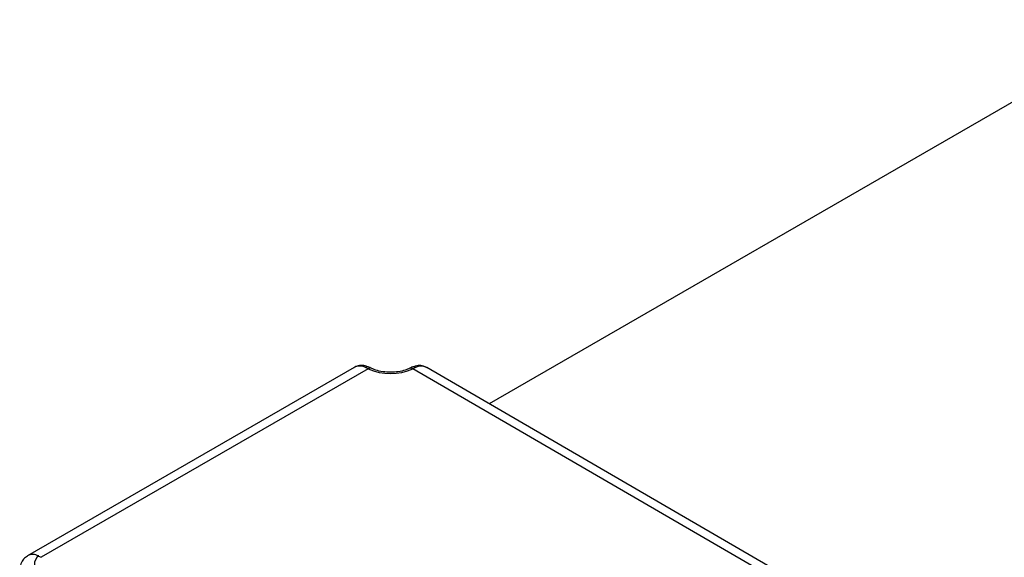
# Model space of a CAD drawing. Extents: x 5 to 297, y -3 to 205.
# Tile 33 of 36: x 208 to 223, y 108 to 116. Entities that reach past the tile are written whole.
import ezdxf

# ---------------------------------------------------------------- set-up
doc = ezdxf.new("R2010")
doc.units = 0
doc.layers.get('0').update_dxf_attribs({"linetype": 'CONTINUOUS'})

msp = doc.modelspace()

# ---------------------------------------------------------------- linework, layer by layer
at = {"color": 7, "linetype": 'CONTINUOUS'}
for p, q in [((224.755, 115.977), (215.102, 110.404)), ((213.144, 110.932), (208.407, 108.197)), ((213.346, 110.912), (213.308, 110.93)), ((213.951, 110.919), (213.95, 110.919)), ((214.034, 110.929), (213.995, 110.911)), ((221.762, 106.536), (214.196, 110.93)), ((213.346, 110.912), (208.606, 108.176)), ((221.563, 106.516), (213.995, 110.911)), ((208.57, 108.195), (208.606, 108.176))]:
    msp.add_line(p, q, dxfattribs=at)
at = {"color": 1, "linetype": 'CONTINUOUS'}
for centre, radius, start, end in [((213.225, 110.77), 0.18, 62.5379, 116.456), ((213.375, 110.879), 0.0443, 69.6693, 130.7529), ((213.966, 110.877), 0.0447, 49.2098, 109.6332), ((214.004, 110.885), 0.0537, 56.0258, 110.5679), ((214.116, 110.77), 0.179, 63.4013, 117.3348), ((208.487, 108.036), 0.18, 62.5338, 116.5163)]:
    msp.add_arc(centre, radius, start, end, dxfattribs=at)
at = {"color": 7, "linetype": 'CONTINUOUS'}
for centre, radius, start, end in [((213.338, 110.886), 0.0533, 68.4031, 123.8992), ((213.672, 111.626), 0.784, 245.4659, 294.3359), ((208.647, 108.08), 0.139, 123.5698, 184.7259)]:
    msp.add_arc(centre, radius, start, end, dxfattribs=at)
for points, knots in [([(213.356, 110.936), (213.339, 110.943), (213.295, 110.959), (213.225, 110.961), (213.167, 110.949), (213.144, 110.93), (213.14, 110.926)], [0, 0, 0, 0, 0.237991, 0.594253, 0.934173, 1, 1, 1, 1]), ([(213.402, 110.914), (213.391, 110.92), (213.376, 110.928), (213.361, 110.933), (213.357, 110.935)], [0, 0, 0, 0, 0.68521, 1, 1, 1, 1]), ([(213.951, 110.919), (213.937, 110.913), (213.895, 110.894), (213.811, 110.871), (213.7, 110.859), (213.587, 110.863), (213.478, 110.883), (213.42, 110.908), (213.39, 110.92)], [0, 0, 0, 0, 0.092205, 0.271272, 0.452627, 0.635274, 0.817561, 1, 1, 1, 1]), ([(213.996, 110.94), (213.986, 110.936), (213.971, 110.93), (213.955, 110.921), (213.95, 110.918)], [0, 0, 0, 0, 0.689018, 1, 1, 1, 1]), ([(214.194, 110.927), (214.18, 110.935), (214.143, 110.958), (214.068, 110.962), (214.014, 110.944), (213.985, 110.935)], [0, 0, 0, 0, 0.2321111, 0.5920719, 1, 1, 1, 1]), ([(208.407, 108.195), (208.387, 108.182), (208.346, 108.153), (208.306, 108.08), (208.299, 108.021), (208.295, 107.988)], [0, 0, 0, 0, 0.298832, 0.617925, 1, 1, 1, 1])]:
    msp.add_open_spline(points, degree=3, knots=knots, dxfattribs=at)

doc.saveas('drawing.dxf')
